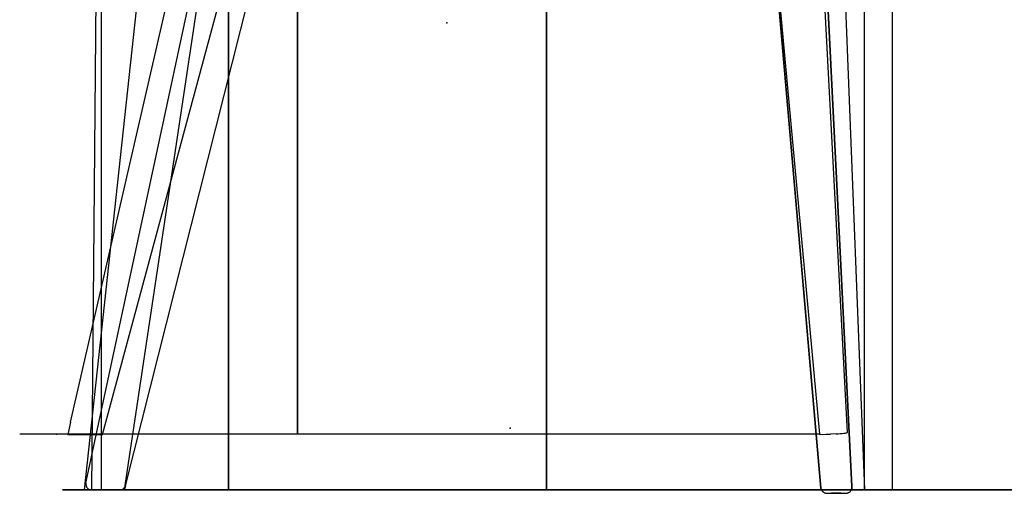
# Model space of a CAD drawing. Header units: centimetres. Extents: x -54 to 171, y -22 to 171.
# Tile 1 of 256: x -38 to 33, y 0 to 34. Entities that reach past the tile are written whole.
import ezdxf

# ---------------------------------------------------------------- set-up
doc = ezdxf.new("R2010")
doc.units = ezdxf.units.CM
doc.header["$MEASUREMENT"] = 0
for name, color, linetype in [('Frida DC -V3 v33_Sketch1', 7, 'Continuous'), ('Frida DC -V3 v33_Sketch11', 7, 'Continuous'), ('Frida DC -V3 v33_Sketch12', 7, 'Continuous'), ('Frida DC -V3 v33_Sketch14', 7, 'Continuous'), ('Frida DC -V3 v33_Sketch16', 7, 'Continuous'), ('Frida DC -V3 v33_Sketch17', 7, 'Continuous'), ('Frida DC -V3 v33_Sketch18', 7, 'Continuous'), ('Frida DC -V3 v33_Sketch19', 7, 'Continuous'), ('Frida DC -V3 v33_Sketch20', 7, 'Continuous'), ('Frida DC -V3 v33_Sketch21', 7, 'Continuous'), ('Frida DC -V3 v33_Sketch22', 7, 'Continuous'), ('Frida DC -V3 v33_Sketch23', 7, 'Continuous'), ('Frida DC -V3 v33_Sketch24', 7, 'Continuous'), ('Frida DC -V3 v33_Sketch25', 7, 'Continuous'), ('Frida DC -V3 v33_Sketch26', 7, 'Continuous'), ('Frida DC -V3 v33_Sketch27', 7, 'Continuous'), ('Frida DC -V3 v33_Sketch28', 7, 'Continuous'), ('Frida DC -V3 v33_Sketch29', 7, 'Continuous'), ('Frida DC -V3 v33_Sketch30', 7, 'Continuous'), ('Frida DC -V3 v33_Sketch31', 7, 'Continuous'), ('Frida DC -V3 v33_Sketch32', 7, 'Continuous'), ('Frida DC -V3 v33_Sketch33', 7, 'Continuous'), ('Frida DC -V3 v33_Sketch34', 7, 'Continuous'), ('Frida DC -V3 v33_Sketch37', 7, 'Continuous'), ('Frida DC -V3 v33_Sketch38', 7, 'Continuous'), ('Frida DC -V3 v33_Sketch4', 7, 'Continuous'), ('Frida DC -V3 v33_Sketch41', 7, 'Continuous'), ('Frida DC -V3 v33_Sketch44', 7, 'Continuous'), ('Frida DC -V3 v33_Sketch48', 7, 'Continuous'), ('Frida DC -V3 v33_Sketch53', 7, 'Continuous'), ('Frida DC -V3 v33_Sketch54', 7, 'Continuous'), ('Frida DC -V3 v33_Sketch55', 7, 'Continuous'), ('Frida DC -V3 v33_Sketch56', 7, 'Continuous'), ('Frida DC -V3 v33_Sketch57', 7, 'Continuous'), ('Frida DC -V3 v33_Sketch6', 7, 'Continuous'), ('Frida DC -V3 v33_Sketch62', 7, 'Continuous'), ('Frida DC -V3 v33_Sketch63', 7, 'Continuous'), ('Frida DC -V3 v33_Sketch65', 7, 'Continuous'), ('Frida DC -V3 v33_Sketch66', 7, 'Continuous'), ('Frida DC -V3 v33_Sketch67', 7, 'Continuous'), ('Frida DC -V3 v33_Sketch68', 7, 'Continuous'), ('Frida DC -V3 v33_Sketch69', 7, 'Continuous'), ('Frida DC -V3 v33_Sketch7', 7, 'Continuous'), ('Frida DC -V3 v33_Sketch70', 7, 'Continuous'), ('Frida DC -V3 v33_Sketch71', 7, 'Continuous'), ('Frida DC -V3 v33_Sketch8', 7, 'Continuous'), ('Frida DC -V3 v33_Sketch9', 7, 'Continuous')]:
    doc.layers.add(name, color=color, linetype=linetype)

msp = doc.modelspace()

# ---------------------------------------------------------------- linework, layer by layer
at = {"layer": 'Frida DC -V3 v33_Sketch1'}
for p, q in [((23, 0), (23, 46)), ((0, 44.795), (0, 0)), ((0, 44.795), (0, 0)), ((-23, 43.589), (-23, 0)), ((-23, 0), (-23, 43.589)), ((0, 0), (-23, 0)), ((0, 0), (23, 0))]:
    msp.add_line(p, q, dxfattribs=at)
msp.add_point((0, 0), dxfattribs=at)
at = {"layer": 'Frida DC -V3 v33_Sketch11'}
msp.add_point((0, 0), dxfattribs=at)
at = {"layer": 'Frida DC -V3 v33_Sketch12'}
msp.add_point((0, 0), dxfattribs=at)
at = {"layer": 'Frida DC -V3 v33_Sketch14'}
for p, q in [((0, 122.949), (0, 0)), ((0, 0, -23), (0, 122.949, -23)), ((0, 122.949, 23), (0, 0, 23)), ((0, 0), (0, 122.949)), ((0, 0, 23), (0, 122.949, 23)), ((0, 122.949, -40), (0, 0, -40)), ((0, 0, -23), (0, 122.949, -23)), ((0, 122.949, 40), (0, 0, 40)), ((0, 0, 23), (0, 0)), ((0, 0), (0, 0, -23)), ((0, 0, -40), (0, 0, -23)), ((0, 0, 40), (0, 0, 23))]:
    msp.add_line(p, q, dxfattribs=at)
msp.add_point((0, 0), dxfattribs=at)
at = {"layer": 'Frida DC -V3 v33_Sketch16'}
msp.add_point((0, 0), dxfattribs=at)
at = {"layer": 'Frida DC -V3 v33_Sketch17'}
msp.add_point((0, 0), dxfattribs=at)
at = {"layer": 'Frida DC -V3 v33_Sketch18'}
msp.add_point((0, 0), dxfattribs=at)
at = {"layer": 'Frida DC -V3 v33_Sketch19'}
msp.add_point((0, 0), dxfattribs=at)
at = {"layer": 'Frida DC -V3 v33_Sketch20'}
msp.add_point((0, 0), dxfattribs=at)
at = {"layer": 'Frida DC -V3 v33_Sketch21'}
msp.add_point((0, 0), dxfattribs=at)
at = {"layer": 'Frida DC -V3 v33_Sketch22'}
msp.add_point((0, 0), dxfattribs=at)
at = {"layer": 'Frida DC -V3 v33_Sketch23'}
msp.add_point((0, 0), dxfattribs=at)
at = {"layer": 'Frida DC -V3 v33_Sketch24'}
for p, q in [((-33.415, 0), (-25.058, 77.366)), ((-33.31, 0.488), (-24.14, 43.243)), ((-30.46, 0.297), (-19.784, 42.604)), ((-24.711, 38.918), (-30.535, 0)), ((-30.535, 0), (-33.415, 0)), ((-32.616, 0), (-32.939, 0)), ((-31.476, 0), (-32.616, 0)), ((-31.023, 0), (-31.476, 0)), ((-30.833, 0), (-31.023, 0)), ((-30.828, 0), (-30.833, 0)), ((-30.46, 0.297), (-30.535, 0))]:
    msp.add_line(p, q, dxfattribs=at)
for points, knots in [([(-33.31, 0.488), (-33.319, 0.444), (-33.322, 0.398), (-33.312, 0.308), (-33.299, 0.264), (-33.262, 0.184), (-33.236, 0.146), (-33.176, 0.084), (-33.141, 0.058), (-33.067, 0.021), (-33.027, 0.009), (-32.971, 0.001), (-32.955, 0), (-32.939, 0)], [0, 0, 0, 0, 0.1355672, 0.1355672, 0.2694527, 0.2694527, 0.4019594, 0.4019594, 0.5293754, 0.5293754, 0.6505492, 0.6505492, 0.6984628, 0.6984628, 0.6984628, 0.6984628]), ([(-30.828, 0), (-30.807, 0), (-30.785, 0.002), (-30.745, 0.009), (-30.725, 0.014), (-30.666, 0.035), (-30.629, 0.056), (-30.562, 0.11), (-30.533, 0.144), (-30.487, 0.217), (-30.471, 0.256), (-30.46, 0.297)], [0, 0, 0, 0, 0.0631134, 0.0631134, 0.1243923, 0.1243923, 0.2495046, 0.2495046, 0.380605, 0.380605, 0.5070977, 0.5070977, 0.5070977, 0.5070977])]:
    msp.add_open_spline(points, degree=3, knots=knots, dxfattribs=at)
msp.add_point((0, 0), dxfattribs=at)
at = {"layer": 'Frida DC -V3 v33_Sketch25'}
for p, q in [((0, 77.366, 3.5), (0, 0, 3.5)), ((0, 0), (0, 77.366)), ((0, 0), (0, 0, 3.5))]:
    msp.add_line(p, q, dxfattribs=at)
msp.add_point((0, 0), dxfattribs=at)
at = {"layer": 'Frida DC -V3 v33_Sketch26'}
for p, q in [((0, 77.366, 3.5), (0, 0, 3.5)), ((0, 0), (0, 77.366)), ((0, 77.366, 4), (0, 0, 4)), ((0, 77.366, -0.5), (0, 0, -0.5)), ((0, 0), (0, 38.918, -0.5)), ((0, 38.918, 4), (0, 0, 3.5)), ((0, 0, -0.5), (0, 0, 4)), ((0, 0), (0, 0, 3.5))]:
    msp.add_line(p, q, dxfattribs=at)
msp.add_point((0, 0), dxfattribs=at)
at = {"layer": 'Frida DC -V3 v33_Sketch27'}
msp.add_point((0, 0), dxfattribs=at)
at = {"layer": 'Frida DC -V3 v33_Sketch28'}
msp.add_point((0, 0), dxfattribs=at)
at = {"layer": 'Frida DC -V3 v33_Sketch29'}
for p, q in [((22.089, 0.246), (19.684, 48.624)), ((19.684, 48.624), (22.089, 0.246)), ((19.852, 0.128), (16.506, 38.559)), ((16.506, 38.559), (19.852, 0.128)), ((22.09, 0.165), (22.09, 0.225)), ((22.09, 0.225), (22.09, 0.165)), ((21.329, -0.256), (20.613, -0.256)), ((20.613, -0.256), (21.329, -0.256))]:
    msp.add_line(p, q, dxfattribs=at)
for centre, major_axis, ratio, start_param, end_param in [((21.329, 0.225), (-0.76, -0.021), 0.027562, 3.139465, 3.142204), ((21.71, 0.225), (0, -0.399), 0.951304, 1.570796, 1.623156), ((21.71, 0.225), (0, -0.399), 0.951304, 1.570796, 1.623156), ((21.329, 0.225), (-0.76, -0.021), 0.027562, 3.139465, 3.142204)]:
    msp.add_ellipse(centre, major_axis=major_axis, ratio=ratio, start_param=start_param, end_param=end_param, dxfattribs=at)
for points, knots in [([(19.852, 0.128), (19.856, 0.083), (19.868, 0.037), (19.904, -0.045), (19.929, -0.083), (19.988, -0.147), (20.022, -0.173), (20.075, -0.202), (20.091, -0.209), (20.118, -0.219), (20.13, -0.223), (20.158, -0.231), (20.173, -0.234), (20.203, -0.239), (20.217, -0.241), (20.275, -0.247), (20.324, -0.25), (20.41, -0.253), (20.439, -0.254), (20.515, -0.256), (20.564, -0.256), (20.613, -0.256)], [0, 0, 0, 0, 0.137142, 0.137142, 0.270493, 0.270493, 0.39862, 0.39862, 0.454009, 0.454009, 0.494969, 0.494969, 0.558835, 0.558835, 0.634516, 0.634516, 0.846846, 0.846846, 0.94451, 0.94451, 1.090236, 1.090236, 1.090236, 1.090236]), ([(19.852, 0.128), (19.856, 0.083), (19.868, 0.037), (19.904, -0.045), (19.929, -0.083), (19.988, -0.147), (20.022, -0.173), (20.075, -0.202), (20.091, -0.209), (20.118, -0.219), (20.13, -0.223), (20.158, -0.231), (20.173, -0.234), (20.203, -0.239), (20.217, -0.241), (20.275, -0.247), (20.324, -0.25), (20.41, -0.253), (20.439, -0.254), (20.515, -0.256), (20.564, -0.256), (20.613, -0.256)], [0, 0, 0, 0, 0.137142, 0.137142, 0.270493, 0.270493, 0.39862, 0.39862, 0.454009, 0.454009, 0.494969, 0.494969, 0.558835, 0.558835, 0.634516, 0.634516, 0.846846, 0.846846, 0.94451, 0.94451, 1.090236, 1.090236, 1.090236, 1.090236]), ([(21.329, -0.256), (21.373, -0.256), (21.417, -0.256), (21.498, -0.254), (21.537, -0.253), (21.609, -0.25), (21.643, -0.248), (21.691, -0.245), (21.707, -0.243), (21.737, -0.239), (21.75, -0.237), (21.774, -0.233), (21.784, -0.23), (21.814, -0.222), (21.835, -0.215), (21.875, -0.197), (21.894, -0.187), (21.938, -0.157), (21.963, -0.136), (22.011, -0.083), (22.033, -0.05), (22.068, 0.024), (22.081, 0.066), (22.089, 0.127), (22.09, 0.146), (22.09, 0.165)], [0, 0, 0, 0, 0.12977, 0.12977, 0.258269, 0.258269, 0.395696, 0.395696, 0.481359, 0.481359, 0.545616, 0.545616, 0.587162, 0.587162, 0.65955, 0.65955, 0.7253, 0.7253, 0.821865, 0.821865, 0.940649, 0.940649, 1.068801, 1.068801, 1.125033, 1.125033, 1.125033, 1.125033]), ([(21.329, -0.256), (21.373, -0.256), (21.417, -0.256), (21.498, -0.254), (21.537, -0.253), (21.609, -0.25), (21.643, -0.248), (21.691, -0.245), (21.707, -0.243), (21.737, -0.239), (21.75, -0.237), (21.774, -0.233), (21.784, -0.23), (21.814, -0.222), (21.835, -0.215), (21.875, -0.197), (21.894, -0.187), (21.938, -0.157), (21.963, -0.136), (22.011, -0.083), (22.033, -0.05), (22.068, 0.024), (22.081, 0.066), (22.089, 0.127), (22.09, 0.146), (22.09, 0.165)], [0, 0, 0, 0, 0.12977, 0.12977, 0.258269, 0.258269, 0.395696, 0.395696, 0.481359, 0.481359, 0.545616, 0.545616, 0.587162, 0.587162, 0.65955, 0.65955, 0.7253, 0.7253, 0.821865, 0.821865, 0.940649, 0.940649, 1.068801, 1.068801, 1.125033, 1.125033, 1.125033, 1.125033])]:
    msp.add_open_spline(points, degree=3, knots=knots, dxfattribs=at)
msp.add_point((0, 0), dxfattribs=at)
at = {"layer": 'Frida DC -V3 v33_Sketch30'}
for p, q in [((19.684, 48.624), (22.102, 0)), ((19.863, 0), (16.133, 42.838)), ((19.852, 0.128), (19.863, 0)), ((22.102, 0), (19.863, 0))]:
    msp.add_line(p, q, dxfattribs=at)
for p in [(0, 0), (19.852, 0.128)]:
    msp.add_point(p, dxfattribs=at)
at = {"layer": 'Frida DC -V3 v33_Sketch31'}
for p, q in [((0, 77.366, 3.5), (0, 0, 3.5)), ((0, 0), (0, 77.366)), ((0, 0, 3.5), (0, 38.918, 4)), ((0, 38.918, -0.5), (0, 0)), ((0, 0, 3.5), (0, 0))]:
    msp.add_line(p, q, dxfattribs=at)
msp.add_point((0, 0), dxfattribs=at)
at = {"layer": 'Frida DC -V3 v33_Sketch32'}
msp.add_point((0, 0), dxfattribs=at)
at = {"layer": 'Frida DC -V3 v33_Sketch33'}
msp.add_point((0, 0), dxfattribs=at)
at = {"layer": 'Frida DC -V3 v33_Sketch34'}
msp.add_point((-2.616, 4.466, 31.753), dxfattribs=at)
at = {"layer": 'Frida DC -V3 v33_Sketch37'}
msp.add_point((-7.202, 33.822, -241.175), dxfattribs=at)
at = {"layer": 'Frida DC -V3 v33_Sketch38'}
msp.add_point((0, 0), dxfattribs=at)
at = {"layer": 'Frida DC -V3 v33_Sketch4'}
for p, q in [((23, 0), (23, 46)), ((23, 0), (23, 43.589)), ((25, 43.589), (25, 0)), ((21.632, 34.965), (23, 0)), ((25, 0), (23, 0))]:
    msp.add_line(p, q, dxfattribs=at)
msp.add_point((0, 0), dxfattribs=at)
at = {"layer": 'Frida DC -V3 v33_Sketch41'}
msp.add_point((0, 0), dxfattribs=at)
at = {"layer": 'Frida DC -V3 v33_Sketch44'}
msp.add_point((0, 0), dxfattribs=at)
at = {"layer": 'Frida DC -V3 v33_Sketch48'}
msp.add_point((0, 0), dxfattribs=at)
at = {"layer": 'Frida DC -V3 v33_Sketch53'}
msp.add_point((0, 0), dxfattribs=at)
at = {"layer": 'Frida DC -V3 v33_Sketch54'}
msp.add_point((0, 0), dxfattribs=at)
at = {"layer": 'Frida DC -V3 v33_Sketch55'}
msp.add_point((0, 0), dxfattribs=at)
at = {"layer": 'Frida DC -V3 v33_Sketch56'}
for p, q in [((-35, 0, -52.5), (60, 0, -52.5)), ((60, 0, 30), (-35, 0, 30)), ((-35, 0, 30), (-35, 0, -52.5))]:
    msp.add_line(p, q, dxfattribs=at)
msp.add_point((0, 0), dxfattribs=at)
at = {"layer": 'Frida DC -V3 v33_Sketch57'}
for p, q in [((19.609, 0, -27.197), (19.612, 0, -28.107)), ((21.158, 0, -26.8), (20.009, 0, -26.797)), ((21.159, 0, -28.111), (20.011, 0, -27.198)), ((20.014, 0, -28.509), (21.159, 0, -28.512)), ((20.014, 0, -28.108), (20.585, 0, -27.655)), ((21.559, 0, -28.112), (21.559, 0, -27.203))]:
    msp.add_line(p, q, dxfattribs=at)
at = {"layer": 'Frida DC -V3 v33_Sketch57', "extrusion": (-2.85915e-33, -1, -3.88579e-16)}
msp.add_circle((20.585, -27.655), 0.75, dxfattribs=at)
at = {"layer": 'Frida DC -V3 v33_Sketch57', "extrusion": (0, -1, -3.88579e-16)}
for centre, major_axis, ratio, start_param, end_param in [((20.011, 0, -27.198), (-0.292, 0, 0.278), 0.992836, 5.473784, 7.043466), ((20.014, 0, -28.108), (-0.336, 0, 0.221), 0.994618, 0.581409, 2.151091), ((21.159, 0, -28.111), (0.263, 0, -0.303), 0.997151, 5.565129, 7.136563)]:
    msp.add_ellipse(centre, major_axis=major_axis, ratio=ratio, start_param=start_param, end_param=end_param, dxfattribs=at)
at = {"layer": 'Frida DC -V3 v33_Sketch57', "extrusion": (-2.46519e-32, -1, -3.88579e-16)}
msp.add_ellipse((21.158, 0, -27.202), major_axis=(-0.207, 0, 0.345), ratio=0.995365, start_param=4.170652, end_param=5.742086, dxfattribs=at)
at = {"layer": 'Frida DC -V3 v33_Sketch57'}
msp.add_point((0, 0), dxfattribs=at)
at = {"layer": 'Frida DC -V3 v33_Sketch6'}
for p, q in [((19.404, 48.739), (21.741, 4.138)), ((16.56, 38.733), (19.744, 4.034)), ((19.744, 4.034), (-38.103, 4.034)), ((20.945, 4.055), (20.546, 4.034))]:
    msp.add_line(p, q, dxfattribs=at)
for centre, major_axis, ratio, start_param, end_param in [((20.544, 4.076), (-0.8, -0.042), 0.052296, 0.002049, 1.570796), ((20.943, 4.096), (-0.799, -0.042), 0.052336, 1.570796, 3.141593)]:
    msp.add_ellipse(centre, major_axis=major_axis, ratio=ratio, start_param=start_param, end_param=end_param, dxfattribs=at)
msp.add_point((0, 0), dxfattribs=at)
at = {"layer": 'Frida DC -V3 v33_Sketch62'}
for p, q in [((-32.185, 85.246), (-32.899, -0.008)), ((-32.185, 0), (-32.185, 85.246)), ((0, 85.246), (0, 0)), ((0, 0), (-32.185, 0))]:
    msp.add_line(p, q, dxfattribs=at)
msp.add_point((0, 0), dxfattribs=at)
at = {"layer": 'Frida DC -V3 v33_Sketch63'}
msp.add_point((0, 0), dxfattribs=at)
at = {"layer": 'Frida DC -V3 v33_Sketch65'}
msp.add_point((-35.443, 4.038), dxfattribs=at)
at = {"layer": 'Frida DC -V3 v33_Sketch66'}
msp.add_point((0, 0), dxfattribs=at)
at = {"layer": 'Frida DC -V3 v33_Sketch67'}
msp.add_point((0, 0), dxfattribs=at)
at = {"layer": 'Frida DC -V3 v33_Sketch68'}
msp.add_point((0, 0), dxfattribs=at)
at = {"layer": 'Frida DC -V3 v33_Sketch69'}
msp.add_point((0, 0), dxfattribs=at)
at = {"layer": 'Frida DC -V3 v33_Sketch7'}
for p, q in [((0, 61.248), (0, 0)), ((0, 0, 27.033), (0, 61.248, 27.033)), ((0, 0), (0, 0, 27.033))]:
    msp.add_line(p, q, dxfattribs=at)
msp.add_point((0, 0), dxfattribs=at)
at = {"layer": 'Frida DC -V3 v33_Sketch70'}
msp.add_point((0, 0), dxfattribs=at)
at = {"layer": 'Frida DC -V3 v33_Sketch71', "extrusion": (0, 1, 0)}
msp.add_circle((-21.318, 27.359), 0.9, dxfattribs=at)
at = {"layer": 'Frida DC -V3 v33_Sketch71'}
msp.add_point((0, 0), dxfattribs=at)
at = {"layer": 'Frida DC -V3 v33_Sketch8'}
for p, q in [((-18, 4.185, 28.089), (-18, 48.786, 25.748)), ((-18, 43.589, 26.021), (-18, 4.185, 28.089)), ((-18, 4.034, 25.592), (-18, 43.589, 23.513)), ((-18, 38.765, 23.766), (-18, 4.034, 25.592)), ((-18, 4.164, 28.089), (-18, 4.185, 28.089)), ((-18, 4.034, 25.592), (-18, 4.185, 28.089)), ((-18, 4.034, 26.391), (-18, 4.081, 27.29))]:
    msp.add_line(p, q, dxfattribs=at)
at = {"layer": 'Frida DC -V3 v33_Sketch8', "extrusion": (1, 0, 0)}
for centre, start_param, end_param in [((-18, 4.123, 27.29), 0.002745, 1.573541), ((-18, 4.076, 26.391), 1.573541, 3.141587)]:
    msp.add_ellipse(centre, major_axis=(0, 0.042, 0.799), ratio=0.052304, start_param=start_param, end_param=end_param, dxfattribs=at)
at = {"layer": 'Frida DC -V3 v33_Sketch8'}
msp.add_point((-18, 30.624, 13.516), dxfattribs=at)
at = {"layer": 'Frida DC -V3 v33_Sketch9'}
for p, q in [((-34.416, 4.894), (-25.545, 43.589)), ((-32.12, 4), (-21.441, 43.589)), ((-34.416, 4.894), (-34.62, 4)), ((-34.62, 4), (-32.12, 4)), ((-32.12, 4), (-34.62, 4))]:
    msp.add_line(p, q, dxfattribs=at)
msp.add_point((0, 0), dxfattribs=at)

doc.saveas('drawing.dxf')
